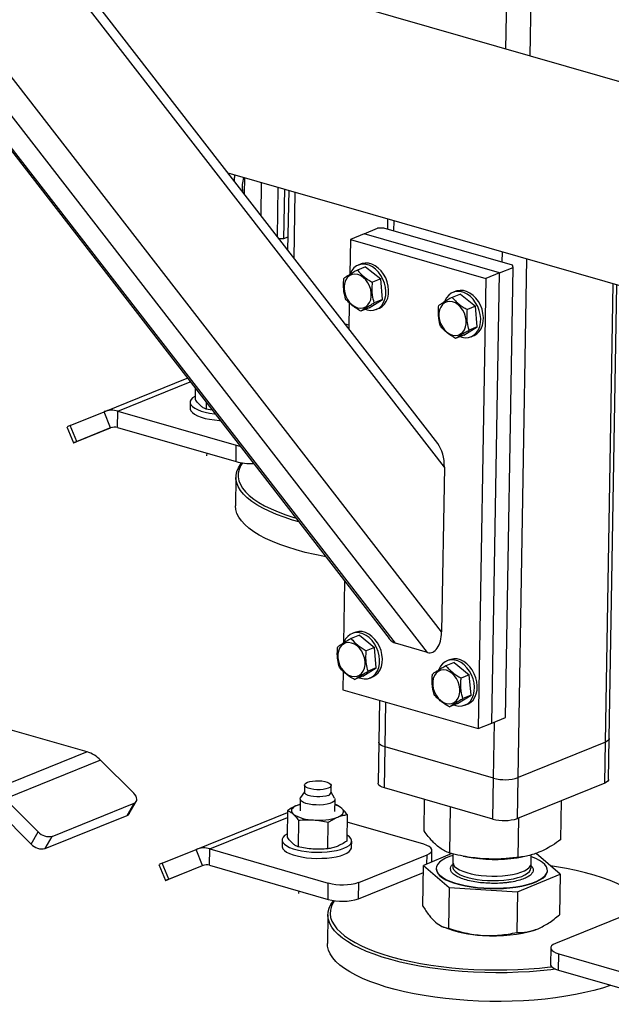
# Model space of a CAD drawing. Header units: millimetres. Extents: x 5 to 589, y 5 to 415.
# Tile 17 of 90: x 110 to 117, y 48 to 60. Entities that reach past the tile are written whole.
import ezdxf

# ---------------------------------------------------------------- set-up
doc = ezdxf.new("R2010")
doc.units = ezdxf.units.MM
doc.layers.add('TRAIT-FORT', color=4, linetype='Continuous', lineweight=25)

msp = doc.modelspace()

# ---------------------------------------------------------------- linework, layer by layer
at = {"layer": 'TRAIT-FORT', "color": 4, "linetype": 'Continuous', "lineweight": 25}
for p, q in [((115.976, 59.698), (116.156, 70.373)), ((116.278, 59.611), (116.459, 70.286)), ((115.128, 54.797), (106.011, 66.556)), ((115.211, 54.506), (105.902, 66.512)), ((115.177, 52.458), (104.667, 66.012)), ((104.107, 65.812), (114.524, 52.378)), ((114.603, 52.318), (104.161, 65.786)), ((115.003, 52.203), (104.485, 65.769)), ((128.332, 56.143), (109.993, 61.42)), ((112.519, 58.162), (127.66, 53.805)), ((112.727, 58.102), (112.723, 57.898)), ((112.937, 58.041), (112.93, 57.631)), ((113.137, 57.365), (113.148, 57.981)), ((113.223, 57.959), (113.213, 57.342)), ((113.277, 57.944), (113.264, 57.201)), ((113.344, 57.098), (113.358, 57.92)), ((114.506, 57.59), (114.504, 57.46)), ((114.585, 57.437), (114.587, 57.567)), ((114.213, 57.403), (114.043, 57.334)), ((114.213, 57.403), (114.382, 57.472)), ((115.896, 56.919), (114.213, 57.403)), ((114.458, 57.473), (114.382, 57.472)), ((116.057, 57.013), (114.458, 57.473)), ((113.213, 57.342), (113.155, 57.341)), ((113.267, 57.364), (113.213, 57.342)), ((114.043, 57.334), (114.036, 56.898)), ((114.043, 57.334), (115.726, 56.85)), ((115.931, 57.05), (115.933, 57.179)), ((114.176, 57.029), (114.142, 57.015)), ((116.066, 56.987), (116.057, 57.013)), ((116.127, 50.648), (116.236, 57.092)), ((114.232, 56.994), (114.13, 56.953)), ((114.232, 56.994), (114.42, 56.843)), ((115.896, 56.919), (115.726, 56.85)), ((115.801, 51.324), (115.896, 56.919)), ((115.896, 56.919), (116.066, 56.987)), ((115.971, 51.393), (116.066, 56.987)), ((114.42, 56.843), (114.319, 56.801)), ((114.442, 56.588), (114.42, 56.843)), ((115.726, 56.85), (115.632, 51.256)), ((117.212, 51.087), (117.309, 56.784)), ((117.26, 51.132), (117.355, 56.77)), ((115.41, 56.655), (115.308, 56.614)), ((115.354, 56.69), (115.32, 56.676)), ((115.41, 56.655), (115.599, 56.504)), ((114.03, 56.546), (114.024, 56.22)), ((114.275, 56.484), (114.442, 56.588)), ((114.442, 56.588), (114.34, 56.546)), ((114.275, 56.484), (114.173, 56.443)), ((114.365, 56.464), (114.399, 56.478)), ((115.599, 56.504), (115.497, 56.462)), ((115.62, 56.249), (115.599, 56.504)), ((114.025, 56.268), (113.977, 56.281)), ((115.453, 56.145), (115.62, 56.249)), ((115.62, 56.249), (115.518, 56.207)), ((115.453, 56.145), (115.351, 56.104)), ((115.543, 56.125), (115.577, 56.139)), ((110.984, 55.194), (112.016, 55.612)), ((111.153, 55.2), (112.053, 55.564)), ((112.117, 55.482), (112.115, 55.347)), ((112.052, 55.312), (112.051, 55.236)), ((112.251, 55.309), (112.25, 55.226)), ((110.563, 55.023), (110.984, 55.194)), ((111.065, 54.993), (110.984, 55.194)), ((111.15, 54.996), (111.153, 55.2)), ((111.153, 55.2), (112.626, 54.776)), ((112.327, 55.211), (112.25, 55.226)), ((110.522, 55.007), (110.604, 54.806)), ((110.644, 54.823), (110.563, 55.023)), ((111.073, 54.996), (110.637, 54.82)), ((110.644, 54.823), (111.065, 54.993)), ((111.15, 54.996), (112.623, 54.573)), ((112.623, 54.573), (112.626, 54.776)), ((112.258, 54.678), (112.257, 54.647)), ((115.211, 54.506), (115.177, 52.458)), ((112.621, 54.382), (112.615, 54.026)), ((113.972, 53.09), (113.959, 52.32)), ((114.155, 52.417), (114.053, 52.376)), ((114.098, 52.451), (114.064, 52.438)), ((114.155, 52.417), (114.343, 52.265)), ((114.343, 52.265), (114.241, 52.224)), ((114.364, 52.01), (114.343, 52.265)), ((115.003, 52.203), (114.603, 52.318)), ((115.276, 52.112), (115.243, 52.099)), ((114.197, 51.907), (114.364, 52.01)), ((114.364, 52.01), (114.263, 51.969)), ((115.333, 52.078), (115.231, 52.037)), ((115.333, 52.078), (115.521, 51.926)), ((113.953, 51.969), (113.949, 51.74)), ((114.197, 51.907), (114.096, 51.866)), ((114.287, 51.886), (114.321, 51.9)), ((115.521, 51.926), (115.42, 51.885)), ((115.543, 51.671), (115.521, 51.926)), ((113.949, 51.74), (115.632, 51.256)), ((115.375, 51.568), (115.543, 51.671)), ((115.543, 51.671), (115.441, 51.63)), ((114.405, 51.609), (114.396, 51.087)), ((114.476, 51.029), (114.486, 51.585)), ((115.375, 51.568), (115.274, 51.527)), ((115.466, 51.547), (115.5, 51.561)), ((115.801, 51.324), (115.971, 51.393)), ((115.632, 51.256), (115.801, 51.324)), ((115.823, 50.641), (115.835, 51.338)), ((110.773, 50.967), (109.818, 51.242)), ((117.252, 50.623), (117.26, 51.132)), ((114.396, 51.087), (114.387, 50.579)), ((114.468, 50.52), (114.476, 51.029)), ((115.823, 50.641), (114.476, 51.029)), ((117.212, 51.087), (116.127, 50.648)), ((117.204, 50.579), (117.212, 51.087)), ((110.773, 50.967), (109.585, 50.487)), ((110.94, 50.864), (109.753, 50.384)), ((111.352, 50.454), (110.94, 50.864)), ((116.118, 50.139), (116.127, 50.648)), ((113.474, 50.556), (113.473, 50.467)), ((113.803, 50.461), (113.804, 50.55)), ((115.814, 50.133), (114.468, 50.52)), ((115.814, 50.133), (115.823, 50.641)), ((117.204, 50.579), (116.118, 50.139)), ((113.473, 50.473), (113.425, 50.399)), ((113.848, 50.392), (113.803, 50.467)), ((109.753, 50.384), (110.164, 49.973)), ((110.339, 49.918), (111.357, 50.33)), ((111.27, 50.178), (111.357, 50.33)), ((111.297, 50.2), (111.384, 50.352)), ((113.419, 50.315), (113.381, 50.303)), ((113.42, 50.384), (113.418, 50.234)), ((113.85, 50.227), (113.853, 50.377)), ((113.869, 50.308), (113.851, 50.312)), ((114.959, 49.985), (114.965, 50.377)), ((115.278, 49.71), (115.287, 50.284)), ((116.658, 49.877), (116.666, 50.361)), ((109.666, 50.232), (110.077, 49.821)), ((110.252, 49.766), (111.27, 50.178)), ((112.127, 49.756), (113.263, 50.216)), ((112.296, 49.762), (113.262, 50.153)), ((113.264, 50.238), (113.258, 49.909)), ((114.003, 50.188), (113.998, 49.859)), ((113.399, 50.118), (113.393, 49.788)), ((113.763, 49.763), (113.768, 50.093)), ((114.956, 49.819), (114.002, 50.093)), ((116.127, 49.656), (116.135, 50.146)), ((110.077, 49.821), (110.164, 49.973)), ((110.252, 49.766), (110.339, 49.918)), ((113.195, 49.874), (113.194, 49.798)), ((114.059, 49.783), (114.06, 49.859)), ((111.706, 49.585), (112.127, 49.756)), ((112.208, 49.555), (112.127, 49.756)), ((112.293, 49.559), (112.296, 49.762)), ((112.296, 49.762), (113.769, 49.338)), ((114.149, 49.346), (114.997, 49.69)), ((115.306, 49.704), (114.952, 49.556)), ((114.995, 49.574), (114.997, 49.69)), ((115.054, 49.599), (115.057, 49.746)), ((115.318, 49.701), (115.316, 49.596)), ((115.444, 49.673), (115.492, 49.664)), ((116.115, 49.653), (116.178, 49.663)), ((116.289, 49.58), (116.291, 49.688)), ((116.65, 49.448), (116.35, 49.707)), ((111.665, 49.569), (111.747, 49.368)), ((111.787, 49.385), (111.706, 49.585)), ((112.216, 49.558), (111.78, 49.382)), ((111.787, 49.385), (112.208, 49.555)), ((112.293, 49.559), (113.766, 49.135)), ((114.943, 49.052), (114.952, 49.556)), ((114.952, 49.556), (115.271, 49.282)), ((114.146, 49.143), (114.95, 49.469)), ((115.11, 49.519), (115.11, 49.514)), ((116.12, 49.228), (116.65, 49.448)), ((116.492, 49.491), (116.492, 49.496)), ((116.65, 49.448), (116.642, 48.944)), ((113.766, 49.135), (113.769, 49.338)), ((114.146, 49.143), (114.149, 49.346)), ((113.401, 49.24), (113.4, 49.209)), ((115.271, 49.282), (115.262, 48.777)), ((115.271, 49.282), (116.12, 49.228)), ((116.12, 49.228), (116.111, 48.723)), ((113.764, 48.944), (113.758, 48.588)), ((117.441, 48.931), (116.593, 48.588)), ((115.183, 48.799), (115.207, 48.789)), ((116.533, 48.532), (116.529, 48.328)), ((116.63, 48.255), (116.633, 48.459)), ((116.633, 48.459), (118.106, 48.035)), ((116.63, 48.255), (118.103, 47.832))]:
    msp.add_line(p, q, dxfattribs=at)
at = {"layer": 'TRAIT-FORT', "color": 4, "linetype": 'Continuous', "lineweight": 25, "flags": 128}
for points in [[(114.229, 56.466), (114.251, 56.459), (114.292, 56.452), (114.332, 56.455), (114.37, 56.466), (114.404, 56.486), (114.433, 56.515), (114.456, 56.551), (114.473, 56.592), (114.482, 56.639), (114.485, 56.689), (114.479, 56.74), (114.467, 56.791), (114.448, 56.841), (114.422, 56.887), (114.391, 56.929), (114.356, 56.965), (114.317, 56.993), (114.276, 57.013), (114.235, 57.024), (114.194, 57.027), (114.155, 57.02), (114.119, 57.004), (114.087, 56.979), (114.061, 56.947), (114.041, 56.908), (114.041, 56.908)], [(114.399, 56.478), (114.404, 56.48), (114.438, 56.5), (114.467, 56.529), (114.49, 56.564), (114.507, 56.606), (114.516, 56.653), (114.518, 56.702), (114.513, 56.754), (114.501, 56.805), (114.482, 56.855), (114.456, 56.901), (114.425, 56.943), (114.39, 56.978), (114.351, 57.007), (114.31, 57.027), (114.269, 57.038), (114.228, 57.04), (114.189, 57.033), (114.176, 57.029)], [(113.965, 56.715), (113.973, 56.67), (113.987, 56.627), (114.008, 56.587), (114.034, 56.551), (114.065, 56.521), (114.099, 56.499), (114.134, 56.485), (114.17, 56.48), (114.203, 56.485), (114.234, 56.498), (114.261, 56.52), (114.282, 56.549), (114.296, 56.585), (114.303, 56.625), (114.303, 56.668), (114.296, 56.712), (114.282, 56.756), (114.261, 56.796), (114.235, 56.832), (114.204, 56.862), (114.17, 56.884), (114.135, 56.898), (114.099, 56.902), (114.066, 56.898), (114.035, 56.885), (114.008, 56.863), (113.987, 56.833), (113.973, 56.798), (113.966, 56.758), (113.965, 56.715)], [(115.408, 56.127), (115.429, 56.12), (115.471, 56.113), (115.511, 56.116), (115.548, 56.127), (115.582, 56.147), (115.611, 56.176), (115.634, 56.212), (115.651, 56.253), (115.66, 56.3), (115.663, 56.35), (115.658, 56.401), (115.645, 56.452), (115.626, 56.502), (115.6, 56.548), (115.569, 56.59), (115.534, 56.626), (115.495, 56.654), (115.454, 56.674), (115.413, 56.685), (115.372, 56.688), (115.333, 56.681), (115.297, 56.665), (115.266, 56.64), (115.239, 56.608), (115.219, 56.569), (115.219, 56.569)], [(115.577, 56.139), (115.582, 56.141), (115.616, 56.161), (115.645, 56.19), (115.668, 56.225), (115.685, 56.267), (115.694, 56.314), (115.697, 56.363), (115.691, 56.415), (115.679, 56.466), (115.66, 56.516), (115.634, 56.562), (115.603, 56.604), (115.568, 56.639), (115.529, 56.668), (115.488, 56.688), (115.447, 56.699), (115.406, 56.701), (115.367, 56.694), (115.354, 56.69)], [(115.144, 56.376), (115.151, 56.331), (115.165, 56.288), (115.186, 56.248), (115.213, 56.212), (115.243, 56.182), (115.277, 56.16), (115.312, 56.146), (115.348, 56.141), (115.382, 56.146), (115.412, 56.159), (115.439, 56.181), (115.46, 56.21), (115.474, 56.246), (115.482, 56.286), (115.482, 56.329), (115.474, 56.373), (115.46, 56.417), (115.439, 56.457), (115.413, 56.493), (115.382, 56.523), (115.348, 56.545), (115.313, 56.559), (115.278, 56.563), (115.244, 56.559), (115.213, 56.546), (115.187, 56.524), (115.166, 56.494), (115.151, 56.459), (115.144, 56.419), (115.144, 56.376)], [(112.116, 55.386), (112.111, 55.384), (112.083, 55.365), (112.064, 55.344), (112.054, 55.323), (112.053, 55.301), (112.063, 55.279), (112.081, 55.258), (112.109, 55.238), (112.145, 55.219), (112.189, 55.202), (112.239, 55.188), (112.295, 55.176), (112.355, 55.167), (112.362, 55.166)], [(112.051, 55.236), (112.052, 55.225), (112.061, 55.203), (112.08, 55.182), (112.108, 55.161), (112.144, 55.143), (112.188, 55.126), (112.238, 55.111), (112.294, 55.1), (112.354, 55.091), (112.417, 55.085), (112.425, 55.084)], [(110.637, 54.82), (110.622, 54.814), (110.611, 54.809), (110.605, 54.807), (110.604, 54.806), (110.607, 54.808), (110.615, 54.811), (110.628, 54.816), (110.644, 54.823)], [(112.626, 54.776), (112.67, 54.766), (112.673, 54.765)], [(113.401, 53.826), (113.324, 53.848), (113.221, 53.882), (113.125, 53.918), (113.036, 53.956), (112.955, 53.996), (112.883, 54.037), (112.818, 54.08), (112.762, 54.125), (112.716, 54.17), (112.678, 54.216), (112.65, 54.263), (112.631, 54.31), (112.622, 54.357), (112.623, 54.405), (112.633, 54.452), (112.653, 54.498), (112.682, 54.544), (112.693, 54.557)], [(112.702, 54.557), (112.68, 54.522), (112.66, 54.476), (112.65, 54.429), (112.65, 54.383), (112.659, 54.336), (112.677, 54.289), (112.705, 54.243), (112.742, 54.198), (112.788, 54.153), (112.843, 54.109), (112.907, 54.067), (112.978, 54.026), (113.058, 53.987), (113.146, 53.949), (113.24, 53.914), (113.342, 53.881), (113.364, 53.874)], [(113.738, 53.392), (113.723, 53.394), (113.601, 53.419), (113.483, 53.446), (113.371, 53.476), (113.265, 53.509), (113.166, 53.544), (113.074, 53.581), (112.989, 53.62), (112.912, 53.66), (112.843, 53.703), (112.783, 53.746), (112.732, 53.791), (112.69, 53.837), (112.657, 53.883), (112.633, 53.93), (112.619, 53.978), (112.615, 54.025), (112.615, 54.026)], [(114.152, 51.889), (114.174, 51.882), (114.215, 51.875), (114.255, 51.877), (114.293, 51.889), (114.327, 51.909), (114.355, 51.938), (114.379, 51.973), (114.395, 52.015), (114.405, 52.061), (114.407, 52.111), (114.402, 52.162), (114.39, 52.214), (114.37, 52.263), (114.345, 52.31), (114.314, 52.352), (114.278, 52.387), (114.24, 52.415), (114.199, 52.436), (114.157, 52.447), (114.116, 52.449), (114.077, 52.442), (114.042, 52.426), (114.01, 52.402), (113.984, 52.37), (113.964, 52.331), (113.964, 52.331)], [(114.321, 51.9), (114.327, 51.902), (114.36, 51.923), (114.389, 51.951), (114.413, 51.987), (114.429, 52.029), (114.439, 52.075), (114.441, 52.125), (114.436, 52.176), (114.424, 52.228), (114.404, 52.277), (114.379, 52.324), (114.348, 52.365), (114.312, 52.401), (114.274, 52.429), (114.233, 52.449), (114.191, 52.461), (114.15, 52.463), (114.111, 52.456), (114.098, 52.451)], [(113.888, 52.137), (113.896, 52.093), (113.91, 52.05), (113.931, 52.009), (113.957, 51.974), (113.988, 51.944), (114.022, 51.922), (114.057, 51.908), (114.092, 51.903), (114.126, 51.907), (114.157, 51.921), (114.183, 51.943), (114.204, 51.972), (114.219, 52.008), (114.226, 52.048), (114.226, 52.091), (114.219, 52.135), (114.204, 52.178), (114.184, 52.219), (114.157, 52.254), (114.127, 52.284), (114.093, 52.306), (114.057, 52.32), (114.022, 52.325), (113.988, 52.321), (113.957, 52.307), (113.931, 52.285), (113.91, 52.256), (113.896, 52.22), (113.888, 52.18), (113.888, 52.137)], [(115.33, 51.55), (115.352, 51.543), (115.393, 51.536), (115.433, 51.538), (115.471, 51.55), (115.505, 51.57), (115.534, 51.599), (115.557, 51.634), (115.574, 51.676), (115.583, 51.722), (115.585, 51.772), (115.58, 51.824), (115.568, 51.875), (115.548, 51.925), (115.523, 51.971), (115.492, 52.013), (115.457, 52.048), (115.418, 52.076), (115.377, 52.097), (115.336, 52.108), (115.295, 52.11), (115.256, 52.103), (115.22, 52.087), (115.188, 52.063), (115.162, 52.031), (115.142, 51.992), (115.142, 51.992)], [(115.5, 51.561), (115.505, 51.563), (115.539, 51.584), (115.568, 51.612), (115.591, 51.648), (115.607, 51.69), (115.617, 51.736), (115.619, 51.786), (115.614, 51.837), (115.602, 51.889), (115.582, 51.938), (115.557, 51.985), (115.526, 52.026), (115.49, 52.062), (115.452, 52.09), (115.411, 52.11), (115.369, 52.122), (115.329, 52.124), (115.29, 52.117), (115.276, 52.112)], [(115.066, 51.798), (115.074, 51.754), (115.088, 51.711), (115.109, 51.67), (115.135, 51.635), (115.166, 51.605), (115.2, 51.583), (115.235, 51.569), (115.27, 51.564), (115.304, 51.568), (115.335, 51.582), (115.361, 51.604), (115.382, 51.633), (115.397, 51.669), (115.404, 51.709), (115.404, 51.752), (115.397, 51.796), (115.383, 51.839), (115.362, 51.88), (115.335, 51.915), (115.305, 51.945), (115.271, 51.967), (115.236, 51.981), (115.2, 51.986), (115.166, 51.982), (115.136, 51.968), (115.109, 51.946), (115.088, 51.917), (115.074, 51.881), (115.066, 51.841), (115.066, 51.798)], [(117.26, 51.132), (117.259, 51.126), (117.252, 51.112), (117.236, 51.099), (117.212, 51.087)], [(117.26, 51.132), (117.259, 51.126), (117.252, 51.112), (117.236, 51.099), (117.212, 51.087)], [(114.476, 51.029), (114.446, 51.039), (114.422, 51.051), (114.406, 51.065), (114.397, 51.079), (114.396, 51.087)], [(114.476, 51.029), (114.446, 51.039), (114.422, 51.051), (114.406, 51.065), (114.397, 51.079), (114.396, 51.087)], [(113.511, 50.59), (113.539, 50.599), (113.574, 50.605), (113.612, 50.609), (113.651, 50.609), (113.69, 50.606), (113.726, 50.599), (113.757, 50.59), (113.781, 50.579), (113.797, 50.567), (113.804, 50.553), (113.801, 50.54), (113.789, 50.527), (113.768, 50.516), (113.739, 50.507), (113.705, 50.501), (113.667, 50.498), (113.627, 50.498), (113.588, 50.501), (113.552, 50.507), (113.521, 50.516), (113.497, 50.527), (113.481, 50.54), (113.475, 50.553), (113.478, 50.566), (113.49, 50.579), (113.511, 50.59)], [(114.468, 50.52), (114.438, 50.531), (114.414, 50.543), (114.397, 50.556), (114.389, 50.57), (114.387, 50.579)], [(117.252, 50.623), (117.251, 50.617), (117.243, 50.603), (117.227, 50.59), (117.204, 50.579)], [(111.357, 50.33), (111.372, 50.338), (111.382, 50.35), (111.389, 50.364), (111.39, 50.38), (111.387, 50.398), (111.38, 50.417), (111.367, 50.436), (111.352, 50.454)], [(113.848, 50.392), (113.852, 50.383), (113.851, 50.367), (113.839, 50.352), (113.818, 50.338), (113.789, 50.326), (113.753, 50.317), (113.711, 50.311), (113.665, 50.307), (113.618, 50.308), (113.573, 50.311), (113.53, 50.318), (113.492, 50.328), (113.461, 50.34), (113.438, 50.354), (113.424, 50.37), (113.42, 50.386), (113.425, 50.399)], [(113.766, 50.427), (113.738, 50.418), (113.703, 50.412), (113.665, 50.409), (113.626, 50.409), (113.587, 50.412), (113.551, 50.418), (113.52, 50.427), (113.496, 50.438), (113.48, 50.451), (113.473, 50.464), (113.473, 50.467)], [(113.381, 50.303), (113.357, 50.292), (113.337, 50.279), (113.323, 50.266), (113.313, 50.252), (113.31, 50.238), (113.311, 50.223), (113.319, 50.209), (113.331, 50.195)], [(113.419, 50.316), (113.41, 50.313), (113.381, 50.303)], [(113.886, 50.158), (113.911, 50.169), (113.93, 50.181), (113.945, 50.195), (113.954, 50.209), (113.958, 50.223), (113.956, 50.237), (113.949, 50.251), (113.936, 50.265)], [(113.259, 49.948), (113.254, 49.946), (113.226, 49.927), (113.207, 49.906), (113.197, 49.885), (113.196, 49.863), (113.206, 49.841), (113.224, 49.82), (113.252, 49.8), (113.288, 49.781), (113.332, 49.764), (113.382, 49.75), (113.438, 49.738), (113.498, 49.729), (113.561, 49.723), (113.625, 49.72), (113.69, 49.721), (113.753, 49.725), (113.813, 49.732), (113.869, 49.742), (113.92, 49.755), (113.964, 49.77)], [(113.964, 49.77), (114.001, 49.787), (114.029, 49.806), (114.049, 49.827), (114.059, 49.849), (114.059, 49.87), (114.05, 49.892), (114.031, 49.913), (114.003, 49.934), (113.999, 49.936)], [(113.194, 49.798), (113.195, 49.787), (113.204, 49.765), (113.223, 49.744), (113.251, 49.723), (113.287, 49.705), (113.331, 49.688), (113.381, 49.674), (113.437, 49.662), (113.497, 49.653), (113.56, 49.647), (113.624, 49.644), (113.689, 49.645), (113.752, 49.648), (113.812, 49.655), (113.868, 49.665), (113.919, 49.678), (113.963, 49.694)], [(114.997, 49.69), (115.026, 49.704), (115.046, 49.72), (115.056, 49.738), (115.055, 49.756), (115.045, 49.774), (115.024, 49.79), (114.994, 49.806), (114.956, 49.819)], [(113.963, 49.694), (114, 49.711), (114.028, 49.73), (114.047, 49.751), (114.057, 49.772), (114.059, 49.783)], [(115.317, 49.681), (115.276, 49.667), (115.226, 49.646), (115.185, 49.622), (115.152, 49.597), (115.129, 49.571), (115.115, 49.544), (115.11, 49.517), (115.116, 49.489), (115.131, 49.461), (115.155, 49.435), (115.188, 49.409), (115.23, 49.384), (115.28, 49.362), (115.338, 49.341), (115.402, 49.323), (115.471, 49.307), (115.545, 49.294), (115.623, 49.284), (115.703, 49.278)], [(115.703, 49.278), (115.784, 49.274), (115.866, 49.274), (115.947, 49.277), (116.026, 49.283), (116.101, 49.293), (116.173, 49.305), (116.239, 49.32), (116.299, 49.338), (116.352, 49.358), (116.398, 49.381), (116.435, 49.405), (116.463, 49.431), (116.481, 49.457), (116.491, 49.485), (116.49, 49.512), (116.48, 49.54), (116.46, 49.567), (116.432, 49.593), (116.394, 49.619), (116.348, 49.642), (116.294, 49.664), (116.29, 49.665)], [(115.316, 49.596), (115.316, 49.59), (115.323, 49.567), (115.339, 49.545), (115.365, 49.523), (115.398, 49.502), (115.44, 49.484), (115.489, 49.467), (115.543, 49.453), (115.603, 49.441), (115.667, 49.432), (115.733, 49.426)], [(115.327, 49.576), (115.326, 49.575), (115.316, 49.552), (115.316, 49.529), (115.325, 49.506), (115.344, 49.484), (115.371, 49.463), (115.407, 49.442), (115.451, 49.424), (115.501, 49.408), (115.557, 49.394), (115.618, 49.383), (115.682, 49.375), (115.749, 49.37), (115.817, 49.368), (115.884, 49.369), (115.95, 49.374), (116.013, 49.382), (116.072, 49.392), (116.126, 49.405), (116.173, 49.421), (116.213, 49.439), (116.245, 49.459), (116.269, 49.48), (116.283, 49.502), (116.283, 49.502)], [(115.733, 49.426), (115.801, 49.423), (115.869, 49.424), (115.935, 49.428), (115.999, 49.434), (116.059, 49.444), (116.114, 49.457), (116.163, 49.472), (116.205, 49.489), (116.239, 49.509), (116.265, 49.53), (116.281, 49.552), (116.289, 49.574), (116.289, 49.58)], [(117.582, 49.21), (117.516, 49.252), (117.442, 49.293), (117.36, 49.331), (117.271, 49.368), (117.175, 49.403), (117.072, 49.436), (116.963, 49.466), (116.848, 49.494), (116.728, 49.519), (116.604, 49.541), (116.528, 49.553)], [(115.11, 49.514), (115.11, 49.511), (115.116, 49.484), (115.131, 49.456), (115.155, 49.429), (115.188, 49.404), (115.23, 49.379), (115.28, 49.357), (115.338, 49.336), (115.401, 49.318), (115.471, 49.302), (115.545, 49.289), (115.623, 49.279), (115.703, 49.273)], [(115.703, 49.273), (115.784, 49.269), (115.866, 49.269), (115.947, 49.272), (116.026, 49.278), (116.101, 49.287), (116.173, 49.3), (116.239, 49.315), (116.299, 49.333), (116.352, 49.353), (116.398, 49.376), (116.434, 49.4), (116.463, 49.425), (116.481, 49.452), (116.491, 49.479), (116.492, 49.491)], [(111.78, 49.382), (111.765, 49.376), (111.754, 49.371), (111.748, 49.369), (111.747, 49.368), (111.75, 49.37), (111.758, 49.373), (111.771, 49.378), (111.787, 49.385)], [(116.593, 48.268), (116.534, 48.261), (116.402, 48.247), (116.267, 48.236), (116.13, 48.229), (115.992, 48.224), (115.852, 48.223), (115.712, 48.226), (115.573, 48.231), (115.434, 48.24), (115.297, 48.252), (115.163, 48.267), (115.031, 48.285), (114.904, 48.307), (114.78, 48.331), (114.661, 48.357), (114.548, 48.387), (114.44, 48.419), (114.339, 48.453), (114.245, 48.489), (114.158, 48.528), (114.079, 48.568), (114.009, 48.61), (113.946, 48.653), (113.893, 48.698), (113.848, 48.743), (113.813, 48.79), (113.787, 48.837), (113.771, 48.884), (113.764, 48.931), (113.767, 48.979), (113.78, 49.026), (113.802, 49.072), (113.834, 49.118), (113.836, 49.12)], [(113.844, 49.119), (113.829, 49.095), (113.807, 49.049), (113.795, 49.003), (113.792, 48.956), (113.798, 48.91), (113.814, 48.863), (113.84, 48.817), (113.875, 48.771), (113.919, 48.726), (113.971, 48.682), (114.033, 48.639), (114.103, 48.598), (114.181, 48.558), (114.266, 48.52), (114.359, 48.485), (114.459, 48.451), (114.565, 48.419), (114.677, 48.39), (114.794, 48.364), (114.916, 48.34), (115.042, 48.319), (115.172, 48.301), (115.304, 48.286), (115.439, 48.274), (115.576, 48.266), (115.714, 48.26), (115.852, 48.258), (115.989, 48.259), (116.126, 48.263), (116.261, 48.271), (116.394, 48.281), (116.525, 48.295), (116.545, 48.297)], [(115.686, 48.688), (115.772, 48.684), (115.858, 48.684), (115.944, 48.687), (116.027, 48.693), (116.107, 48.703), (116.183, 48.716), (116.254, 48.732), (116.318, 48.75), (116.376, 48.771)], [(113.97, 48.275), (113.912, 48.319), (113.863, 48.365), (113.824, 48.41), (113.793, 48.457), (113.772, 48.504), (113.76, 48.552), (113.758, 48.588)], [(116.593, 48.588), (116.564, 48.573), (116.544, 48.557), (116.534, 48.54), (116.534, 48.522), (116.545, 48.504), (116.566, 48.487), (116.596, 48.472), (116.633, 48.459)], [(116.529, 48.328), (116.531, 48.318), (116.542, 48.3), (116.562, 48.284), (116.592, 48.268), (116.63, 48.255)], [(117.28, 48.068), (117.273, 48.066), (117.174, 48.034), (117.069, 48.004), (116.958, 47.977), (116.841, 47.953), (116.719, 47.931), (116.593, 47.913), (116.462, 47.897), (116.329, 47.885), (116.193, 47.876), (116.055, 47.87), (115.916, 47.868), (115.776, 47.868), (115.636, 47.872), (115.497, 47.879), (115.359, 47.89), (115.224, 47.903), (115.091, 47.92), (114.961, 47.94), (114.835, 47.962), (114.714, 47.988), (114.598, 48.016), (114.487, 48.046), (114.383, 48.08), (114.285, 48.115), (114.195, 48.152), (114.112, 48.192), (114.037, 48.233), (113.97, 48.275)]]:
    msp.add_lwpolyline(points, dxfattribs=at)
at = {"layer": 'TRAIT-FORT', "color": 4, "linetype": 'Continuous', "lineweight": 25}
for centre, radius, start, end in [((113.137, 57.985), 0.437, 164.1356, 188.1808), ((111.078, 54.954), 0.258, 72.8647, 111.2543), ((119.864, 32.043), 24.791, 112.0349, 112.1357), ((111.112, 54.873), 0.129, 72.8647, 111.2543), ((112.802, 55.261), 0.711, 255.3718, 272.9654), ((110.655, 50.589), 0.396, 44.0565, 72.7637), ((115.964, 51.155), 0.533, 254.65, 287.798), ((113.758, 50.473), 0.0465, 280.5705, 345.5972), ((113.783, 50.069), 0.249, 52.0555, 74.1402), ((111.252, 50.227), 0.0524, 289.9485, 329.4143), ((113.582, 50.591), 0.469, 237.67, 270.2268), ((113.652, 50.855), 0.736, 264.66, 288.5497), ((115.955, 50.647), 0.533, 254.65, 287.798), ((110.299, 50.096), 0.182, 222.1826, 282.6162), ((110.212, 49.944), 0.182, 222.1826, 282.6162), ((112.221, 49.516), 0.258, 72.8647, 111.2543), ((115.835, 51.522), 1.89, 259.5542, 278.5113), ((121.007, 26.605), 24.791, 112.0349, 112.1357), ((112.255, 49.435), 0.129, 72.8647, 111.2543), ((116.227, 49.526), 0.0611, 337.2451, 34.3025), ((113.945, 49.981), 0.666, 254.65, 287.798), ((113.942, 49.777), 0.666, 254.65, 287.798), ((115.747, 50.167), 1.48, 248.6162, 267.6308)]:
    msp.add_arc(centre, radius, start, end, dxfattribs=at)
for centre, start_param, end_param in [((115.043, 54.554), 4.500707, 5.573187), ((114.608, 52.621), 2.431594, 2.92991), ((115.008, 52.506), 2.92991, 4.500707)]:
    msp.add_ellipse(centre, major_axis=(-0.03, 0.307), ratio=0.539942, start_param=start_param, end_param=end_param, dxfattribs=at)
for points, knots in [([(112.601, 58.057), (112.602, 58.075), (112.603, 58.102), (112.61, 58.127), (112.612, 58.135)], [0, 0, 0, 0, 0.670916, 1, 1, 1, 1]), ([(114.13, 56.953), (114.112, 56.943), (114.075, 56.922), (114.029, 56.894), (113.991, 56.87), (113.972, 56.857), (113.963, 56.85)], [0, 0, 0, 0, 0.264605, 0.534948, 0.765343, 1, 1, 1, 1]), ([(114.13, 56.953), (114.143, 56.939), (114.168, 56.909), (114.215, 56.868), (114.266, 56.832), (114.301, 56.812), (114.319, 56.801)], [0, 0, 0, 0, 0.264605, 0.534948, 0.765343, 1, 1, 1, 1]), ([(113.984, 56.595), (113.976, 56.626), (113.963, 56.676), (113.958, 56.754), (113.959, 56.809), (113.962, 56.841), (113.963, 56.85)], [0, 0, 0, 0, 0.385549, 0.637642, 0.896546, 1, 1, 1, 1]), ([(114.34, 56.546), (114.332, 56.577), (114.319, 56.627), (114.313, 56.705), (114.315, 56.76), (114.318, 56.792), (114.319, 56.801)], [0, 0, 0, 0, 0.385549, 0.637642, 0.896546, 1, 1, 1, 1]), ([(114.173, 56.443), (114.153, 56.455), (114.112, 56.479), (114.06, 56.517), (114.018, 56.556), (113.995, 56.582), (113.984, 56.595)], [0, 0, 0, 0, 0.264605, 0.534948, 0.765343, 1, 1, 1, 1]), ([(114.173, 56.443), (114.184, 56.451), (114.205, 56.466), (114.246, 56.491), (114.292, 56.519), (114.324, 56.537), (114.34, 56.546)], [0, 0, 0, 0, 0.264605, 0.534948, 0.765343, 1, 1, 1, 1]), ([(115.308, 56.614), (115.29, 56.604), (115.253, 56.583), (115.207, 56.555), (115.169, 56.531), (115.151, 56.518), (115.141, 56.511)], [0, 0, 0, 0, 0.264605, 0.534948, 0.765343, 1, 1, 1, 1]), ([(115.308, 56.614), (115.321, 56.6), (115.347, 56.57), (115.393, 56.529), (115.444, 56.493), (115.479, 56.473), (115.497, 56.462)], [0, 0, 0, 0, 0.264605, 0.534948, 0.765343, 1, 1, 1, 1]), ([(115.162, 56.256), (115.155, 56.287), (115.142, 56.337), (115.136, 56.415), (115.137, 56.47), (115.14, 56.502), (115.141, 56.511)], [0, 0, 0, 0, 0.385549, 0.637642, 0.896546, 1, 1, 1, 1]), ([(115.518, 56.207), (115.51, 56.238), (115.497, 56.288), (115.492, 56.366), (115.493, 56.421), (115.496, 56.453), (115.497, 56.462)], [0, 0, 0, 0, 0.385549, 0.637642, 0.896546, 1, 1, 1, 1]), ([(115.351, 56.104), (115.331, 56.116), (115.29, 56.14), (115.239, 56.178), (115.196, 56.217), (115.174, 56.243), (115.162, 56.256)], [0, 0, 0, 0, 0.264605, 0.534948, 0.765343, 1, 1, 1, 1]), ([(115.351, 56.104), (115.362, 56.112), (115.384, 56.127), (115.424, 56.152), (115.47, 56.18), (115.502, 56.198), (115.518, 56.207)], [0, 0, 0, 0, 0.264605, 0.534948, 0.765343, 1, 1, 1, 1]), ([(112.182, 55.27), (112.171, 55.28), (112.148, 55.302), (112.126, 55.332), (112.115, 55.347)], [0, 0, 0, 0, 0.4978438, 1, 1, 1, 1]), ([(112.25, 55.226), (112.239, 55.231), (112.216, 55.242), (112.194, 55.26), (112.182, 55.27)], [0, 0, 0, 0, 0.498165, 1, 1, 1, 1]), ([(114.053, 52.376), (114.035, 52.365), (113.998, 52.344), (113.952, 52.316), (113.914, 52.292), (113.895, 52.279), (113.886, 52.273)], [0, 0, 0, 0, 0.264605, 0.534948, 0.765343, 1, 1, 1, 1]), ([(114.053, 52.376), (114.066, 52.361), (114.091, 52.332), (114.137, 52.291), (114.188, 52.255), (114.224, 52.234), (114.241, 52.224)], [0, 0, 0, 0, 0.264605, 0.534948, 0.765343, 1, 1, 1, 1]), ([(113.907, 52.018), (113.899, 52.048), (113.886, 52.098), (113.88, 52.176), (113.882, 52.231), (113.885, 52.264), (113.886, 52.273)], [0, 0, 0, 0, 0.385549, 0.637642, 0.896546, 1, 1, 1, 1]), ([(114.263, 51.969), (114.255, 51.999), (114.242, 52.05), (114.236, 52.128), (114.238, 52.182), (114.241, 52.215), (114.241, 52.224)], [0, 0, 0, 0, 0.385549, 0.637642, 0.896546, 1, 1, 1, 1]), ([(114.096, 51.866), (114.075, 51.878), (114.035, 51.901), (113.983, 51.94), (113.94, 51.979), (113.918, 52.005), (113.907, 52.018)], [0, 0, 0, 0, 0.264605, 0.534948, 0.765343, 1, 1, 1, 1]), ([(115.231, 52.037), (115.213, 52.026), (115.176, 52.005), (115.13, 51.977), (115.092, 51.953), (115.073, 51.94), (115.064, 51.934)], [0, 0, 0, 0, 0.264605, 0.534948, 0.765343, 1, 1, 1, 1]), ([(115.231, 52.037), (115.244, 52.022), (115.269, 51.993), (115.316, 51.952), (115.366, 51.916), (115.402, 51.895), (115.42, 51.885)], [0, 0, 0, 0, 0.264605, 0.534948, 0.765343, 1, 1, 1, 1]), ([(114.096, 51.866), (114.106, 51.873), (114.128, 51.888), (114.169, 51.914), (114.215, 51.941), (114.247, 51.96), (114.263, 51.969)], [0, 0, 0, 0, 0.264605, 0.534948, 0.765343, 1, 1, 1, 1]), ([(115.085, 51.679), (115.077, 51.709), (115.064, 51.759), (115.059, 51.837), (115.06, 51.892), (115.063, 51.925), (115.064, 51.934)], [0, 0, 0, 0, 0.385549, 0.637642, 0.896546, 1, 1, 1, 1]), ([(115.441, 51.63), (115.433, 51.66), (115.42, 51.711), (115.414, 51.789), (115.416, 51.844), (115.419, 51.876), (115.42, 51.885)], [0, 0, 0, 0, 0.385549, 0.637642, 0.896546, 1, 1, 1, 1]), ([(115.274, 51.527), (115.254, 51.539), (115.213, 51.562), (115.161, 51.601), (115.118, 51.64), (115.096, 51.666), (115.085, 51.679)], [0, 0, 0, 0, 0.264605, 0.534948, 0.765343, 1, 1, 1, 1]), ([(115.274, 51.527), (115.285, 51.534), (115.306, 51.549), (115.347, 51.575), (115.393, 51.602), (115.425, 51.621), (115.441, 51.63)], [0, 0, 0, 0, 0.264605, 0.534948, 0.765343, 1, 1, 1, 1]), ([(113.381, 50.303), (113.362, 50.294), (113.322, 50.277), (113.283, 50.251), (113.264, 50.238)], [0, 0, 0, 0, 0.497844, 1, 1, 1, 1]), ([(113.936, 50.265), (113.925, 50.275), (113.902, 50.293), (113.88, 50.303), (113.869, 50.308)], [0, 0, 0, 0, 0.497844, 1, 1, 1, 1]), ([(113.264, 50.238), (113.275, 50.233), (113.297, 50.223), (113.32, 50.205), (113.331, 50.195)], [0, 0, 0, 0, 0.4981655, 1, 1, 1, 1]), ([(113.331, 50.195), (113.343, 50.184), (113.365, 50.163), (113.387, 50.133), (113.399, 50.118)], [0, 0, 0, 0, 0.497844, 1, 1, 1, 1]), ([(113.768, 50.093), (113.788, 50.106), (113.827, 50.131), (113.866, 50.149), (113.886, 50.158)], [0, 0, 0, 0, 0.498165, 1, 1, 1, 1]), ([(113.886, 50.158), (113.906, 50.165), (113.945, 50.179), (113.984, 50.185), (114.003, 50.188)], [0, 0, 0, 0, 0.497844, 1, 1, 1, 1]), ([(114.003, 50.188), (113.992, 50.203), (113.97, 50.233), (113.948, 50.254), (113.936, 50.265)], [0, 0, 0, 0, 0.498165, 1, 1, 1, 1]), ([(113.399, 50.118), (113.429, 50.121), (113.491, 50.126), (113.553, 50.124), (113.584, 50.123)], [0, 0, 0, 0, 0.498165, 1, 1, 1, 1]), ([(113.584, 50.123), (113.615, 50.12), (113.677, 50.114), (113.738, 50.1), (113.768, 50.093)], [0, 0, 0, 0, 0.4978437, 1, 1, 1, 1]), ([(113.325, 49.832), (113.314, 49.843), (113.291, 49.864), (113.269, 49.894), (113.258, 49.909)], [0, 0, 0, 0, 0.4978438, 1, 1, 1, 1]), ([(115.278, 49.71), (115.256, 49.719), (115.216, 49.734), (115.156, 49.771), (115.103, 49.815), (115.055, 49.864), (115.008, 49.919), (114.976, 49.962), (114.959, 49.985)], [0, 0, 0, 0, 0.202068, 0.3827, 0.555315, 0.692992, 0.838894, 1, 1, 1, 1]), ([(113.393, 49.788), (113.382, 49.794), (113.359, 49.804), (113.337, 49.822), (113.325, 49.832)], [0, 0, 0, 0, 0.498165, 1, 1, 1, 1]), ([(113.578, 49.759), (113.547, 49.762), (113.485, 49.768), (113.424, 49.782), (113.393, 49.788)], [0, 0, 0, 0, 0.497844, 1, 1, 1, 1]), ([(113.88, 49.794), (113.861, 49.787), (113.821, 49.773), (113.782, 49.766), (113.763, 49.763)], [0, 0, 0, 0, 0.497844, 1, 1, 1, 1]), ([(113.998, 49.859), (113.978, 49.846), (113.939, 49.821), (113.9, 49.803), (113.88, 49.794)], [0, 0, 0, 0, 0.498165, 1, 1, 1, 1]), ([(116.658, 49.877), (116.622, 49.852), (116.555, 49.805), (116.456, 49.75), (116.368, 49.712), (116.287, 49.685), (116.209, 49.667), (116.155, 49.66), (116.127, 49.656)], [0, 0, 0, 0, 0.202068, 0.3827, 0.555315, 0.692992, 0.838894, 1, 1, 1, 1]), ([(113.763, 49.763), (113.732, 49.761), (113.671, 49.755), (113.609, 49.758), (113.578, 49.759)], [0, 0, 0, 0, 0.498165, 1, 1, 1, 1]), ([(116.127, 49.656), (116.07, 49.65), (115.963, 49.638), (115.804, 49.634), (115.664, 49.641), (115.534, 49.656), (115.409, 49.678), (115.323, 49.699), (115.278, 49.71)], [0, 0, 0, 0, 0.202068, 0.3827, 0.555315, 0.692992, 0.838894, 1, 1, 1, 1]), ([(115.728, 49.337), (115.697, 49.339), (115.634, 49.344), (115.543, 49.36), (115.459, 49.381), (115.387, 49.409), (115.342, 49.435), (115.315, 49.457), (115.296, 49.48), (115.285, 49.508), (115.291, 49.54), (115.304, 49.563), (115.32, 49.574), (115.322, 49.576)], [0, 0, 0, 0, 0.102244, 0.210613, 0.323486, 0.438755, 0.554024, 0.610526, 0.667043, 0.775412, 0.877656, 0.9799, 1, 1, 1, 1]), ([(116.281, 49.561), (116.283, 49.56), (116.291, 49.553), (116.305, 49.535), (116.318, 49.507), (116.312, 49.486), (116.309, 49.475)], [0, 0, 0, 0, 0.046473, 0.248212, 0.635037, 1, 1, 1, 1]), ([(116.309, 49.475), (116.303, 49.465), (116.291, 49.444), (116.249, 49.414), (116.189, 49.386), (116.111, 49.363), (116.035, 49.349), (115.97, 49.341), (115.905, 49.335), (115.824, 49.332), (115.759, 49.335), (115.728, 49.337)], [0, 0, 0, 0, 0.116497, 0.239972, 0.36858, 0.499917, 0.631255, 0.695633, 0.760028, 0.883503, 1, 1, 1, 1]), ([(114.943, 49.052), (114.969, 49.013), (115.007, 48.953), (115.061, 48.89), (115.088, 48.865), (115.102, 48.852)], [0, 0, 0, 0, 0.495251, 0.746818, 1, 1, 1, 1]), ([(116.376, 48.771), (116.42, 48.793), (116.51, 48.836), (116.598, 48.908), (116.642, 48.944)], [0, 0, 0, 0, 0.494511, 1, 1, 1, 1]), ([(115.102, 48.852), (115.128, 48.832), (115.182, 48.792), (115.235, 48.782), (115.262, 48.777)], [0, 0, 0, 0, 0.494511, 1, 1, 1, 1]), ([(115.262, 48.777), (115.331, 48.756), (115.434, 48.724), (115.577, 48.698), (115.649, 48.691), (115.686, 48.688)], [0, 0, 0, 0, 0.495251, 0.746818, 1, 1, 1, 1]), ([(115.686, 48.688), (115.757, 48.687), (115.901, 48.684), (116.041, 48.71), (116.111, 48.723)], [0, 0, 0, 0, 0.494511, 1, 1, 1, 1]), ([(116.111, 48.723), (116.154, 48.724), (116.219, 48.726), (116.308, 48.746), (116.353, 48.763), (116.376, 48.771)], [0, 0, 0, 0, 0.495251, 0.746818, 1, 1, 1, 1])]:
    msp.add_open_spline(points, degree=3, knots=knots, dxfattribs=at)

doc.saveas('drawing.dxf')
